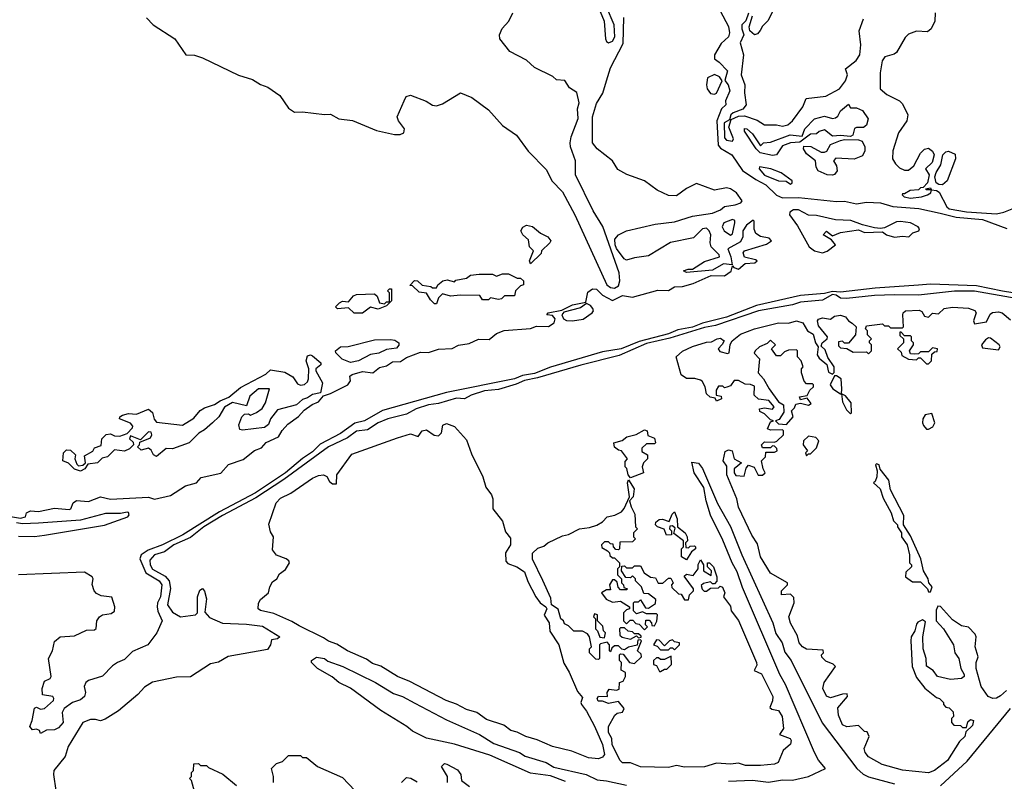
# Model space of a CAD drawing. Extents: x 2210602 to 2357277, y 510288 to 673808.
# Tile 229 of 256: x 2295931 to 2300854, y 576852 to 580661. Entities that reach past the tile are written whole.
import ezdxf

# ---------------------------------------------------------------- set-up
doc = ezdxf.new("R2010")
doc.units = 0

msp = doc.modelspace()

# ---------------------------------------------------------------- linework, layer by layer
at = {"layer": '0CON05XD'}
for points in [[(2298875, 580544.5), (2298895, 580553.9), (2298907.1, 580575), (2298903.8, 580635), (2298865, 580724.2), (2298845, 580744.4), (2298825, 580753.3), (2298825, 580721.2), (2298853.7, 580653.7), (2298859.6, 580565), (2298865, 580550.8), (2298875, 580544.5)], [(2299432.5, 580705), (2299475, 580626.2), (2299479.2, 580595), (2299474.4, 580575), (2299438.4, 580541.6), (2299405.6, 580485), (2299404.2, 580464.2), (2299427.7, 580447.7), (2299470, 580405), (2299457, 580357), (2299474, 580335), (2299482, 580305), (2299459.2, 580255), (2299460.8, 580235), (2299440, 580215), (2299416.3, 580155), (2299422.9, 580032.9), (2299435, 580018.2), (2299492.1, 579985), (2299545, 579906.2), (2299610.9, 579860.9), (2299661.2, 579835), (2299715, 579782.5), (2299745, 579770), (2299825, 579771.1), (2300015, 579751.5), (2300055, 579753.1), (2300115, 579740), (2300165, 579748.8), (2300235, 579744.6), (2300295.9, 579725.9), (2300427, 579717), (2300532.5, 579692.5), (2300613, 579673), (2300745, 579661.7), (2300866.1, 579616.1)], [(2299696, 580705), (2299673.3, 580656.7), (2299645, 580628.6), (2299633.4, 580606.6), (2299620, 580590), (2299605, 580584.3), (2299581.2, 580605), (2299578, 580625), (2299595, 580680)], [(2296565, 580670), (2296598, 580635), (2296707.1, 580565), (2296762.5, 580485), (2296805, 580483.1), (2296845, 580470), (2297025, 580383.8), (2297095, 580362.2), (2297135, 580337.1), (2297172.7, 580322.7), (2297231.1, 580281.1), (2297275, 580218.8), (2297305, 580198), (2297345, 580200), (2297455, 580186.7), (2297485, 580188.8), (2297527.5, 580165), (2297595, 580156.9), (2297715, 580106), (2297805, 580087.1), (2297832.9, 580087.1), (2297851.2, 580095), (2297855.8, 580115), (2297824.5, 580154.5), (2297818.1, 580175), (2297854.2, 580254.2), (2297863.9, 580276.1), (2297885, 580282.9), (2297963.6, 580253.6), (2297995, 580232.5), (2298015, 580230), (2298045, 580240), (2298135, 580295.4), (2298191.2, 580271.2), (2298275, 580210), (2298345, 580131.5), (2298415, 580082.7), (2298473.8, 580003.8), (2298565, 579910), (2298591.1, 579855), (2298645, 579800), (2298706.5, 579685), (2298866.9, 579335), (2298885, 579321), (2298905, 579317.8), (2298925, 579329.7), (2298931.9, 579355), (2298929, 579395), (2298846.4, 579626.4), (2298798.3, 579705), (2298709.2, 579885), (2298710.4, 579955), (2298684.7, 580024.7), (2298682.9, 580045), (2298688.3, 580075), (2298723.8, 580166.2), (2298720.6, 580215), (2298727.8, 580245), (2298716.8, 580296.8), (2298680, 580320), (2298656.2, 580356.2), (2298615, 580360), (2298596.1, 580376.1), (2298505, 580420.8), (2298465, 580457.8), (2298380.9, 580500.9), (2298331.3, 580565), (2298330.3, 580585), (2298343.3, 580616.7), (2298377.3, 580652.7), (2298396.9, 580695)], [(2299565, 579632.2), (2299547.3, 579605), (2299547.1, 579575), (2299535, 579549.4), (2299470.8, 579515), (2299487.1, 579475), (2299492.5, 579435), (2299450.4, 579439.6), (2299395, 579408.5), (2299265, 579396.7), (2299250, 579405), (2299273, 579413), (2299295, 579412.5), (2299355, 579451.4), (2299430, 579475), (2299428, 579485), (2299388.9, 579525), (2299382.9, 579545), (2299385.8, 579585), (2299378.6, 579605), (2299365, 579618.6), (2299344.2, 579615), (2299300.7, 579569.3), (2299185, 579546.7), (2299075, 579478.9), (2299005, 579469.5), (2298965, 579457.5), (2298952.9, 579465), (2298915, 579516.7), (2298907.6, 579535), (2298907.2, 579562.8), (2298924.5, 579585.5), (2298965, 579604.3), (2299108.3, 579638.3), (2299205, 579650), (2299295, 579677.3), (2299395, 579692.8), (2299435, 579710), (2299455, 579727.1), (2299508.8, 579735), (2299536.7, 579745), (2299543.8, 579755), (2299515.4, 579795.4), (2299484.7, 579814.7), (2299465, 579819.1), (2299405, 579808.4), (2299315, 579840.8), (2299264.1, 579815.9), (2299215, 579780), (2299175, 579780.8), (2299118.8, 579808.8), (2299055, 579855.5), (2298966.3, 579886.3), (2298920.9, 579910.9), (2298894.5, 579955), (2298818.6, 580015), (2298794.4, 580045), (2298794.6, 580175), (2298815, 580241.2), (2298846.8, 580293.2), (2298865.8, 580355), (2298885, 580420), (2298948.5, 580541.5), (2298950.9, 580670.9)], [(2299575, 580692.5), (2299561.2, 580655), (2299541.4, 580635), (2299541.1, 580615), (2299551.4, 580585), (2299532.7, 580545), (2299550, 580485), (2299538.2, 580385), (2299556.1, 580335), (2299554.8, 580295), (2299562.9, 580235), (2299547.1, 580212.9), (2299498, 580195), (2299486, 580185), (2299479.5, 580160.5), (2299454, 580145), (2299455, 580069.2), (2299465, 580057.3), (2299495, 580053.8)], [(2299495, 580053.8), (2299500, 580065), (2299476.8, 580123.2), (2299488.3, 580161.7), (2299525, 580177.5), (2299555, 580180.5), (2299618.2, 580158.2), (2299655, 580134.5), (2299715, 580134.3), (2299745, 580128.1), (2299772, 580135), (2299795, 580154.3), (2299845.8, 580225), (2299863.9, 580266.1), (2299962.3, 580277.7), (2300030, 580315), (2300060, 580355), (2300070, 580385), (2300060, 580415), (2300113.9, 580456.1), (2300132, 580485), (2300136, 580535), (2300127.5, 580605), (2300150, 580665)], [(2300507.5, 580695), (2300506.4, 580653.6), (2300487.5, 580615), (2300469.3, 580600.7), (2300415, 580602.5), (2300375, 580588.2), (2300358.3, 580571.7), (2300314.1, 580495.9), (2300302.6, 580487.4), (2300255.8, 580475), (2300242.9, 580455), (2300232.5, 580395), (2300233.3, 580315), (2300266.4, 580286.4), (2300299.3, 580269.3), (2300330, 580255), (2300345, 580240), (2300371.2, 580185), (2300365.8, 580155), (2300324.7, 580095.3), (2300296.8, 580005), (2300294.5, 579965), (2300309.4, 579939.4), (2300329.3, 579919.3), (2300355, 579907.5), (2300375, 579907.5), (2300400.8, 579929.2), (2300435, 579992.5), (2300455, 580013.3), (2300475, 580017.5), (2300495, 580002.5), (2300503.3, 579985), (2300493.6, 579946.4), (2300460, 579915), (2300477.5, 579885), (2300470, 579845), (2300448.3, 579821.7), (2300435, 579820), (2300425, 579810), (2300383, 579807), (2300355, 579790), (2300345, 579790), (2300342.5, 579785), (2300352.5, 579775), (2300385, 579768.8), (2300440, 579775), (2300470, 579785), (2300486.7, 579795), (2300490, 579810), (2300465, 579810), (2300460, 579815), (2300485, 579820), (2300490, 579810), (2300515, 579806.7), (2300527.4, 579797.4), (2300566.9, 579725), (2300578.9, 579715), (2300665, 579699.7), (2300815, 579689.5), (2300852.1, 579697.9), (2300935, 579731.4)], [(2299405, 580288.8), (2299415, 580293.8), (2299442.5, 580355), (2299430, 580375), (2299405, 580386.7), (2299369.5, 580370.5), (2299364.4, 580335), (2299367.5, 580315), (2299385, 580291.2), (2299405, 580288.8)], [(2299695, 579981.4), (2299634, 579995), (2299614, 580015), (2299555, 580103.3), (2299555, 580116), (2299566.7, 580115), (2299595, 580090), (2299635, 580030), (2299650, 580045), (2299685, 580048.1), (2299783.8, 580085), (2299842.5, 580077.5), (2299856.2, 580115), (2299905, 580164), (2299955, 580178.5), (2299995, 580166), (2300010, 580170), (2300021.2, 580178.8), (2300034.2, 580205), (2300075, 580237.5), (2300085, 580220), (2300115, 580220), (2300145, 580206.7), (2300173.3, 580165), (2300165, 580132.5), (2300149.3, 580120.7), (2300115, 580121.2), (2300104, 580116), (2300096.2, 580083.8), (2300085, 580076.7), (2300035, 580082), (2299995, 580078.8), (2299955, 580110), (2299928.3, 580101.7), (2299915, 580090), (2299885, 580087.5), (2299831.7, 580048.3), (2299785, 580044), (2299745, 580030), (2299715, 579984), (2299695, 579981.4)], [(2299995, 579882.9), (2299967.5, 579885), (2299922.5, 579905), (2299913, 579923), (2299910, 579955), (2299865, 579990), (2299850, 580015), (2299851.7, 580028.3), (2299887, 580027), (2299938.3, 579998.3), (2299955, 579997.5), (2299966.4, 580003.6), (2299985, 580036.2), (2300034.2, 580055.8), (2300055, 580061.2), (2300125, 580060), (2300143, 580053), (2300156, 580025), (2300155.8, 580005), (2300145, 579980), (2300103.9, 579963.9), (2300011.7, 579968.3), (2300000, 579955), (2300015, 579930), (2300017.5, 579905), (2300005, 579886.2), (2299995, 579882.9)], [(2300545, 579834.2), (2300525.8, 579835.8), (2300512.5, 579845), (2300506.7, 579875), (2300513, 579897), (2300536.2, 579935), (2300546, 579984), (2300560.8, 579999.2), (2300575, 580003.8), (2300608.1, 579988.1), (2300610, 579965), (2300568.2, 579855), (2300545, 579834.2)], [(2299785, 579838.8), (2299793.3, 579845), (2299792.5, 579855), (2299738.8, 579895), (2299686.7, 579915), (2299630, 579925), (2299627.5, 579915), (2299655, 579883.3), (2299725, 579854.4), (2299762.5, 579852.5), (2299785, 579838.8)], [(2299945, 579494.7), (2299967.5, 579502.5), (2300009.2, 579535), (2299990, 579560), (2299947.5, 579585), (2299965, 579602.5), (2299995, 579580), (2300035, 579595.6), (2300125, 579610), (2300155, 579595.6), (2300245, 579600), (2300265, 579584), (2300305, 579573.8), (2300345, 579578.6), (2300376.1, 579573.9), (2300395.9, 579594.1), (2300426.7, 579605), (2300430, 579615), (2300422.5, 579625), (2300385, 579644.2), (2300335, 579651.4), (2300315, 579649.2), (2300255, 579620), (2300235, 579616), (2300205, 579620), (2300144.2, 579634.2), (2300086.4, 579656.4), (2300009.3, 579659.3), (2299915, 579681.2), (2299875, 579683.3), (2299825, 579710), (2299799.7, 579710.3), (2299781.5, 579698.5), (2299780, 579685), (2299820, 579630), (2299878.6, 579525), (2299904.5, 579504.5), (2299945, 579494.7)], [(2295865, 578179.2), (2295935, 578167.5), (2295960, 578175), (2295966.2, 578195), (2295985, 578204.2), (2296025, 578201.2), (2296105, 578217.1), (2296179.2, 578210.8), (2296186.2, 578215), (2296198, 578245), (2296215, 578256.7), (2296275, 578251.1), (2296335, 578273.8), (2296385, 578263.1), (2296575, 578272), (2296605, 578263.3), (2296685, 578280.3), (2296760.6, 578329.4), (2296815, 578344.2), (2296838.9, 578371.1), (2296936.7, 578393.3), (2296975, 578436.7), (2297049.1, 578460.9), (2297105, 578505.8), (2297140.5, 578519.5), (2297163.8, 578546.2), (2297225.2, 578574.8), (2297244.3, 578605.7), (2297272.5, 578637.5), (2297325, 578675.3), (2297352.8, 578707.2), (2297393.7, 578736.3), (2297425, 578749.1), (2297450.2, 578779.8), (2297485, 578791), (2297572.5, 578835), (2297584.8, 578855), (2297582.1, 578877.9), (2297593.2, 578886.8), (2297645, 578900.8), (2297696.1, 578893.9), (2297729.5, 578920.5), (2297765, 578929), (2297795, 578949.2), (2297835, 578951.5), (2297865, 578971.2), (2297935, 578997.6), (2297975, 578996.3), (2298025, 579013.7), (2298093, 579017), (2298125, 579032.9), (2298178.7, 579041.3), (2298225, 579062.7), (2298279.1, 579060.9), (2298315, 579090.8), (2298353.5, 579106.5), (2298485, 579116.7), (2298515, 579127.1), (2298575, 579125.9), (2298603.3, 579145), (2298608.9, 579165), (2298595, 579180.6), (2298567.5, 579185), (2298573.8, 579195), (2298641.7, 579208.3), (2298695, 579235.4), (2298762, 579248), (2298771.7, 579298.3), (2298795, 579313.8), (2298815, 579313.5), (2298845, 579282.9), (2298895, 579256), (2298945, 579281.4), (2298995, 579273.2), (2299122.3, 579307.7), (2299175, 579305.9), (2299205.4, 579324.6), (2299245, 579327.1), (2299298.1, 579341.9), (2299388.1, 579381.9), (2299455, 579379.8), (2299487.8, 579402.2), (2299495, 579430), (2299501.5, 579421.5), (2299525, 579413), (2299558.3, 579441.7), (2299606, 579445), (2299617.5, 579455), (2299610, 579460), (2299555, 579473.8), (2299548.6, 579495), (2299554.3, 579505), (2299665, 579537.3), (2299689.2, 579555), (2299677.9, 579567.9), (2299635, 579575.6), (2299611.2, 579591.2), (2299603.3, 579613.3), (2299603.6, 579653.6), (2299598.3, 579658.3), (2299565, 579632.2)], [(2298485, 579440), (2298480, 579455), (2298500, 579505), (2298480, 579525), (2298475, 579560), (2298447.5, 579585), (2298437.5, 579605), (2298447, 579623), (2298465, 579632.5), (2298495, 579626.2), (2298535, 579592.5), (2298572.5, 579575), (2298586.2, 579555), (2298582.5, 579545), (2298540, 579505), (2298538.3, 579491.7), (2298485, 579440)], [(2299485, 579583.1), (2299495, 579590), (2299507.1, 579645), (2299506.5, 579656.5), (2299495, 579662), (2299452, 579645), (2299442.9, 579625), (2299453.9, 579603.9), (2299485, 579583.1)], [(2298015, 579240), (2298005, 579240), (2297985, 579260), (2297965, 579292.5), (2297928.3, 579298.3), (2297895, 579330), (2297881.7, 579331.7), (2297905, 579356.7), (2297920, 579355), (2297943, 579333), (2297987, 579327), (2297995, 579320), (2298015, 579320), (2298022.5, 579335), (2298046.1, 579353.9), (2298068.8, 579358.8), (2298105, 579350), (2298112.5, 579357.5), (2298165, 579367.5), (2298185, 579382.5), (2298228.3, 579388.3), (2298295, 579387.5), (2298315, 579377.5), (2298345, 579388.8), (2298375, 579390), (2298418.3, 579368.3), (2298435, 579367.5), (2298450, 579355), (2298450, 579335), (2298435, 579330), (2298410, 579305), (2298405, 579280), (2298355, 579280), (2298340, 579265), (2298325, 579261.2), (2298285, 579270), (2298275, 579260), (2298245, 579260), (2298231.7, 579281.7), (2298135, 579283.3), (2298085, 579277.5), (2298045, 579290), (2298025, 579270), (2298015, 579240)], [(2301145, 579253.8), (2300845, 579302.5), (2300715, 579330.3), (2300485, 579338.3), (2300425, 579332.6), (2300208.1, 579318.1), (2300035, 579298), (2299995, 579300.8), (2299955, 579290.9), (2299835, 579281), (2299615, 579231.2), (2299465, 579172.3), (2299345, 579143.3), (2299295, 579123), (2299221.1, 579108.9), (2299175, 579089.7), (2299029, 579051), (2298937.8, 579015), (2298845, 578999.7), (2298585, 578922.5), (2298505, 578891.2), (2298445, 578881.8), (2298405, 578864.2), (2298065, 578796.8), (2297744.5, 578705.5), (2297655, 578653.9), (2297606.5, 578643.5), (2297535, 578590.4), (2297433, 578537), (2297395, 578500), (2297344.5, 578465.5), (2297260.4, 578395), (2297111, 578295), (2296929.9, 578200.1), (2296746.3, 578085), (2296645, 578033.5), (2296573.1, 578006.9), (2296538.8, 577985), (2296532.2, 577965), (2296561.9, 577895), (2296627.8, 577855), (2296642.3, 577835), (2296635.6, 577775), (2296620.8, 577745), (2296618.8, 577725), (2296622, 577702), (2296643.3, 577655), (2296617.5, 577595), (2296571.4, 577535), (2296495, 577500.9), (2296455, 577460), (2296420, 577445), (2296395, 577429.5), (2296345, 577378.2), (2296275, 577355.8), (2296261.2, 577345), (2296254, 577325), (2296260, 577295), (2296255.8, 577275), (2296235, 577259.2), (2296195, 577245.6), (2296152.9, 577215), (2296144.5, 577195), (2296149.5, 577145), (2296125, 577118.5), (2296105, 577109.4), (2296065, 577106.7), (2296035, 577090), (2296030, 577105), (2296015, 577112.5), (2295995, 577108.8), (2295982.5, 577125), (2295994, 577155), (2296005, 577218), (2296015, 577222), (2296035, 577212.5), (2296055, 577216), (2296100, 577255), (2296102.5, 577265), (2296096.2, 577276.2), (2296045, 577283.3), (2296042.9, 577315), (2296055, 577353.3), (2296083.8, 577366.2), (2296088.8, 577375), (2296075.8, 577465), (2296096, 577504), (2296105, 577550.8), (2296133.8, 577575), (2296205, 577580), (2296265, 577606.8), (2296305, 577609.5), (2296313.8, 577616.2), (2296317.3, 577655), (2296330, 577675), (2296345, 577683.5), (2296389, 577691), (2296405, 577702.5), (2296407.6, 577725), (2296392.2, 577772.2), (2296338.7, 577778.7), (2296315, 577790.3), (2296304, 577805), (2296293.6, 577836.4), (2296298.8, 577865), (2296293.8, 577875), (2296255, 577897.1), (2295925, 577884.1)], [(2301065, 579238.8), (2300705, 579302.4), (2300605, 579302.5), (2300425, 579282.8), (2300304.1, 579284.1), (2300205, 579281.8), (2300064.3, 579265.7), (2300035, 579268.5), (2300013.5, 579283.5), (2299995, 579286.1), (2299945, 579258.1), (2299835, 579248.1), (2299794.8, 579235.2), (2299625, 579204.8), (2299409.1, 579130.9), (2299355, 579121), (2299181.8, 579068.2), (2299065, 579040.4), (2298928.2, 578981.8), (2298736.8, 578933.2), (2298520.6, 578869.4), (2298455, 578856.9), (2298412.8, 578837.2), (2298325, 578811.7), (2298254.4, 578805), (2298188, 578782), (2298155, 578763.8), (2298115, 578767.3), (2298025, 578740.5), (2297975, 578734.1), (2297914.2, 578715), (2297865, 578687.7), (2297771.2, 578665), (2297722.9, 578645), (2297669.8, 578610.2), (2297615, 578602.5), (2297570.2, 578569.8), (2297475, 578524.8), (2297251.7, 578361.7), (2297111.4, 578268.6), (2296945, 578181.2), (2296852.4, 578125), (2296785, 578070.9), (2296702, 578035), (2296655, 577998.8), (2296605, 577983.5), (2296582.2, 577957.8), (2296583.5, 577935), (2296595, 577913.2), (2296657.9, 577877.9), (2296678.2, 577855), (2296684.8, 577815.2), (2296670.7, 577735), (2296695, 577696.9), (2296736.1, 577673.9), (2296810, 577685), (2296820, 577695), (2296820, 577775), (2296831.7, 577808.3), (2296845, 577816.7), (2296855, 577803.3), (2296865.3, 577765), (2296857.5, 577697.5), (2296880.3, 577670.3), (2296945, 577642.9), (2297065, 577637.2), (2297145, 577627.8), (2297232.5, 577575), (2297220, 577565), (2297190, 577560), (2297186, 577535), (2297169.8, 577510.2), (2296973.7, 577476.3), (2296925, 577447.8), (2296885, 577438.6), (2296785, 577374), (2296715, 577373.3), (2296595, 577346.7), (2296555, 577322.5), (2296522.5, 577285), (2296425, 577203.3), (2296358.3, 577161.7), (2296335, 577153.3), (2296310.7, 577160.7), (2296285, 577160), (2296247.5, 577145), (2296173.8, 577025), (2296158.8, 576975), (2296102, 576905), (2296100, 576885), (2296112.5, 576805)], [(2297645, 579193.3), (2297603.6, 579193.6), (2297575, 579220), (2297520, 579215), (2297510, 579225), (2297530, 579245), (2297545, 579252.5), (2297575, 579250), (2297600.5, 579279.5), (2297615, 579286.7), (2297705, 579290), (2297718.3, 579278.3), (2297730, 579245), (2297755, 579240), (2297765, 579250), (2297780, 579250), (2297780, 579295), (2297770, 579305), (2297780, 579315), (2297790, 579315), (2297790, 579255), (2297765, 579230), (2297723, 579213), (2297685, 579222.5), (2297645, 579193.3)], [(2298695, 579154.9), (2298747.8, 579162.2), (2298793.4, 579195), (2298799.2, 579205), (2298796.7, 579216.7), (2298785, 579231.3), (2298765, 579242), (2298735, 579218.9), (2298651.9, 579198.1), (2298641.4, 579185), (2298650, 579165), (2298665.5, 579155.5), (2298695, 579154.9)], [(2300475, 576894.5), (2300345, 576906.9), (2300243.8, 576935), (2300175, 576974.3), (2300157.5, 576995), (2300153.9, 577016.1), (2300177.5, 577075), (2300168.3, 577098.3), (2300155, 577100), (2300125, 577130), (2300066.1, 577123.9), (2300045, 577134.3), (2300025, 577182.5), (2300021.7, 577218.3), (2300070, 577275), (2300068.3, 577288.3), (2300045, 577287.5), (2299985, 577268.8), (2299965, 577278), (2299946.2, 577315), (2299952.5, 577345), (2300010, 577425), (2299998.3, 577438.3), (2299961.7, 577451.7), (2299941.7, 577471.7), (2299940, 577485), (2299950, 577495), (2299948.3, 577508.3), (2299865, 577512.5), (2299845, 577523.8), (2299827.5, 577545), (2299819.5, 577579.5), (2299785, 577643.3), (2299776.7, 577675), (2299802.5, 577745), (2299801.7, 577771.7), (2299785, 577787.5), (2299740, 577785), (2299740, 577805), (2299770, 577835), (2299770, 577845), (2299685, 577892.5), (2299635, 577973.8), (2299620, 578040), (2299591.9, 578081.9), (2299525, 578223.3), (2299516.2, 578265), (2299466.7, 578385), (2299467, 578427), (2299447.5, 578455), (2299458.3, 578501.7), (2299475, 578510), (2299493.6, 578503.6), (2299504, 578464), (2299540, 578445), (2299503.3, 578415), (2299503.6, 578393.6), (2299511.2, 578381.2), (2299552.5, 578377.5), (2299563, 578417), (2299575, 578432.5), (2299603, 578423), (2299623.3, 578383.3), (2299645, 578382.5), (2299657.5, 578395), (2299647.5, 578415), (2299640, 578455), (2299660, 578475), (2299661.7, 578498.3), (2299705, 578497.5), (2299717.5, 578505), (2299716.1, 578516.1), (2299705, 578527.5), (2299695, 578530), (2299685, 578520), (2299645, 578520), (2299640, 578535), (2299655, 578550), (2299705, 578547.5), (2299717, 578553), (2299750, 578585), (2299750, 578605), (2299745, 578610), (2299685, 578607.5), (2299670, 578615), (2299685, 578650), (2299700, 578655), (2299685, 578660), (2299655, 578690), (2299631.7, 578701.7), (2299630, 578715), (2299655, 578720), (2299695, 578712.5), (2299702.5, 578725), (2299676.1, 578756.1), (2299625, 578762.5), (2299603.6, 578783.6), (2299605, 578827.5), (2299585, 578836.7), (2299558.3, 578838.3), (2299525, 578856.7), (2299503.9, 578856.1), (2299485, 578830), (2299467, 578823), (2299455, 578820), (2299447, 578827), (2299425, 578827.5), (2299413, 578807), (2299412.5, 578782.5), (2299438.3, 578778.3), (2299440, 578765), (2299415, 578752.5), (2299408.3, 578768.3), (2299383, 578773), (2299365, 578790), (2299357.5, 578825), (2299343, 578853), (2299335, 578857.5), (2299306.1, 578866.1), (2299265, 578866.7), (2299238.8, 578885), (2299213.3, 578975), (2299245, 579003.3), (2299295, 579025.7), (2299365, 579048.1), (2299390.5, 579049.5), (2299417.5, 579065), (2299435, 579067.1), (2299452.5, 579055), (2299443.6, 579036.4), (2299422.5, 579015), (2299431.7, 579001.7), (2299469.3, 578990.7), (2299477.5, 578995), (2299483.6, 579036.4), (2299492.5, 579055), (2299535, 579088.6), (2299605, 579114), (2299725, 579144.2), (2299775, 579143.3), (2299815, 579154.3), (2299846, 579145), (2299870, 579105), (2299897.5, 579087.5), (2299910, 579045), (2299922.5, 579025), (2299917.5, 578985), (2299928.3, 578968.3), (2299966.2, 578936.2), (2299975, 578897.5), (2299995, 578887.5), (2300003.3, 578896.7), (2300003.3, 578925), (2299971.7, 578971.7), (2299958.8, 579008.8), (2299938.3, 579028.3), (2299942.5, 579045), (2299967.5, 579065), (2299970, 579075), (2299925, 579130), (2299920, 579155), (2299925, 579162.5), (2299945, 579168.8), (2299985, 579162.5), (2300005, 579178), (2300035, 579182.5), (2300060, 579175), (2300074.1, 579154.1), (2300093.6, 579143.6), (2300112.5, 579125), (2300110, 579085), (2300075, 579042.5), (2300055, 579042.5), (2300045, 579052.5), (2300025, 579050), (2300025, 579030), (2300035, 579020), (2300067, 579017), (2300098.3, 578998.3), (2300165, 579000), (2300175, 578990), (2300190, 579005), (2300190, 579035), (2300180, 579045), (2300180, 579055), (2300190, 579065), (2300170, 579085), (2300170, 579105), (2300160, 579115), (2300165, 579130), (2300245, 579140), (2300255, 579130), (2300275, 579130), (2300285, 579120), (2300345, 579120), (2300350, 579125), (2300346, 579185), (2300348, 579195), (2300360, 579205), (2300427.9, 579207.9), (2300441.7, 579201.7), (2300455, 579177.5), (2300475, 579172.5), (2300495, 579192.5), (2300525, 579190), (2300553, 579217), (2300595, 579222.9), (2300675, 579218.6), (2300705.8, 579205.8), (2300712.5, 579195), (2300700, 579155), (2300705, 579140), (2300765, 579150), (2300782.5, 579187.5), (2300794.1, 579195.9), (2300825, 579200), (2300842.5, 579195), (2300885, 579160)], [(2300475, 578940), (2300490, 578955), (2300491.7, 578988.3), (2300505, 579000), (2300518.3, 579001.7), (2300520, 579015), (2300495, 579020), (2300475, 579000), (2300435, 579000), (2300425, 578990), (2300405, 578987.5), (2300385, 578990), (2300380, 579005), (2300400, 579035), (2300400, 579045), (2300390, 579055), (2300390, 579075), (2300385, 579080), (2300355, 579080), (2300338.3, 579098.3), (2300331.7, 579098.3), (2300331.7, 579081.7), (2300350, 579065), (2300350, 579045), (2300320, 579015), (2300338.3, 578998.3), (2300341.7, 578981.7), (2300375, 578962.5), (2300415, 578960), (2300425, 578970), (2300435, 578970), (2300465, 578940), (2300475, 578940)], [(2297585, 578945.6), (2297543.1, 578963.1), (2297512.5, 578995), (2297510, 579005), (2297535, 579024), (2297573, 579027), (2297705, 579058.8), (2297785, 579061.2), (2297807.3, 579057.3), (2297826.2, 579045), (2297827.3, 579032.7), (2297815, 579018), (2297765, 579011.2), (2297726.5, 578993.5), (2297684.6, 578985.4), (2297625, 578954.4), (2297585, 578945.6)], [(2299765, 578636.7), (2299797.5, 578675), (2299790, 578705), (2299805, 578720), (2299811.7, 578738.3), (2299835, 578742.5), (2299875, 578732.5), (2299888.3, 578741.7), (2299868.3, 578768.3), (2299835, 578760), (2299830, 578775), (2299868.3, 578781.7), (2299881.7, 578808.3), (2299900, 578825), (2299900, 578835), (2299895, 578840), (2299865, 578840), (2299853, 578853), (2299840, 578895), (2299840, 578915), (2299847.5, 578925), (2299837.5, 578955), (2299820, 578975), (2299820, 579005), (2299815, 579010), (2299775, 579007.5), (2299755, 579000), (2299735, 578980), (2299715, 578980), (2299690, 579015), (2299710, 579035), (2299685, 579057.5), (2299668.3, 579041.7), (2299630, 579025), (2299607.5, 579005), (2299603.6, 578993.6), (2299630, 578965), (2299623.9, 578893.9), (2299650, 578865), (2299677.5, 578815), (2299725, 578750), (2299750, 578735), (2299751.7, 578698.3), (2299728.3, 578661.7), (2299710, 578655), (2299725, 578640), (2299765, 578636.7)], [(2300825, 579010), (2300832.5, 579025), (2300827.5, 579035), (2300785, 579067.5), (2300775, 579070), (2300760, 579060), (2300740, 579035), (2300745, 579020), (2300825, 579010)], [(2296235, 578403.3), (2296205, 578412.5), (2296175, 578443.3), (2296147.5, 578455), (2296150, 578495), (2296165, 578510), (2296185, 578507.5), (2296210, 578485), (2296207.5, 578465), (2296217, 578437), (2296225, 578430), (2296247.5, 578432.5), (2296260, 578445), (2296255, 578480), (2296296.7, 578503.3), (2296305, 578520), (2296338.3, 578531.7), (2296342.5, 578565), (2296363.9, 578586.1), (2296385, 578590), (2296405, 578580), (2296431.7, 578578.3), (2296468.3, 578591.7), (2296495, 578620), (2296497, 578627), (2296485, 578642.5), (2296430, 578665), (2296432.5, 578675), (2296445, 578682.5), (2296475, 578691.2), (2296515, 578687.5), (2296575, 578713.3), (2296596.1, 578696.1), (2296603, 578663), (2296615, 578647.5), (2296745, 578632.5), (2296802.3, 578667.7), (2296834.1, 578705.9), (2296855, 578720), (2296905, 578736.2), (2296933.3, 578755), (2296977.5, 578772.5), (2297035, 578821.2), (2297162.3, 578887.7), (2297185, 578910), (2297257.1, 578897.1), (2297296.7, 578875), (2297320, 578840), (2297335, 578833.3), (2297355, 578836.2), (2297370.3, 578849.7), (2297375.8, 578864.2), (2297376.2, 578915), (2297363.6, 578955), (2297369.7, 578980.3), (2297385, 578984.3), (2297395, 578980), (2297436.7, 578945), (2297436.7, 578935), (2297411.2, 578915), (2297411.2, 578905), (2297446, 578845), (2297435, 578793.8), (2297395, 578786.7), (2297370.2, 578769.8), (2297345, 578761.9), (2297315, 578734.4), (2297220, 578710), (2297185.8, 578665), (2297175, 578636.7), (2297155, 578621.2), (2297045, 578607.5), (2297031.7, 578611.7), (2297026.7, 578635), (2297042.5, 578675), (2297055, 578687.5), (2297075, 578690), (2297085, 578682.5), (2297115, 578696), (2297143.2, 578716.8), (2297160.8, 578745), (2297180, 578815), (2297125, 578813.8), (2297081.7, 578778.3), (2297065, 578730), (2296995, 578746.7), (2296955, 578722.5), (2296926.2, 578675), (2296895.9, 578644.1), (2296855, 578608.8), (2296827, 578593), (2296778.8, 578545), (2296695, 578514.3), (2296663.3, 578516.7), (2296615, 578476.7), (2296600, 578485), (2296588, 578508), (2296575, 578517.5), (2296538.3, 578508.3), (2296520, 578525), (2296530, 578535), (2296531.7, 578548.3), (2296585, 578570), (2296592.5, 578585), (2296588.3, 578598.3), (2296575, 578600), (2296535, 578560), (2296485, 578580), (2296480, 578565), (2296498.3, 578548.3), (2296500, 578535), (2296480, 578515), (2296455, 578502.5), (2296405, 578510), (2296370, 578475), (2296343, 578467), (2296320, 578445), (2296271.7, 578438.3), (2296257.5, 578415), (2296235, 578403.3)], [(2300040, 578790), (2300041.2, 578815), (2300037.5, 578865), (2300015, 578880), (2300005, 578880), (2299983.3, 578835), (2299996.7, 578815), (2300035, 578790), (2300040, 578790)], [(2300085, 578690), (2300090, 578695), (2300087.5, 578745), (2300059.3, 578779.3), (2300040, 578790), (2300045, 578750), (2300065, 578710), (2300085, 578690)], [(2300475, 578613.3), (2300495.9, 578624.1), (2300506.7, 578645), (2300491.7, 578691.7), (2300457.5, 578685), (2300446, 578665), (2300444, 578645), (2300450.3, 578630.3), (2300465, 578613.3), (2300475, 578613.3)], [(2298825, 576964.3), (2298775, 576968.6), (2298691.7, 577001.7), (2298595, 577026.2), (2298518.8, 577058.8), (2298462.5, 577075), (2298418, 577098), (2298387.5, 577105), (2298351.7, 577131.7), (2298265, 577160), (2298216.2, 577196.2), (2298165, 577210), (2298115, 577236.7), (2298063.3, 577255), (2297881.2, 577351.2), (2297820, 577375), (2297737.5, 577427.5), (2297695, 577440), (2297665, 577462), (2297570, 577505), (2297517.1, 577537.1), (2297475, 577551.9), (2297450, 577570), (2297329.1, 577629.1), (2297291.7, 577651.7), (2297201.1, 577691.1), (2297135, 577705.7), (2297123.5, 577715), (2297125, 577743.3), (2297135, 577761.4), (2297175.8, 577794.2), (2297182.1, 577825), (2297195, 577849.2), (2297217.5, 577865), (2297230.7, 577889.3), (2297259.5, 577910.5), (2297280, 577945), (2297277.5, 577955), (2297264.1, 577964.1), (2297215, 577982.9), (2297195, 578010), (2297200, 578075), (2297185, 578098.8), (2297177, 578137), (2297213.5, 578245), (2297235, 578267.1), (2297287.4, 578292.6), (2297395, 578367.1), (2297425, 578381.2), (2297450, 578385), (2297466.4, 578376.4), (2297480.7, 578350.7), (2297495, 578340), (2297515, 578340), (2297517.5, 578385), (2297592, 578488), (2297820.2, 578569.8), (2297885, 578588.9), (2297923.3, 578576.7), (2297943.3, 578605), (2297965, 578610), (2298003.3, 578583.3), (2298025, 578580), (2298040, 578595), (2298046.4, 578633.6), (2298065, 578640.8), (2298105, 578625.6), (2298165, 578560), (2298190, 578490), (2298247.5, 578375), (2298262, 578322), (2298290, 578285), (2298296.4, 578263.6), (2298297.5, 578215), (2298345, 578152.5), (2298360, 578100), (2298385, 578067.5), (2298385.7, 578035), (2298360.8, 577995), (2298362.5, 577952.5), (2298371.2, 577941.2), (2298417.5, 577925), (2298455, 577900), (2298471.2, 577851.2), (2298512.5, 577775), (2298534.1, 577744.1), (2298562.5, 577725), (2298566.7, 577715), (2298553, 577683), (2298578.8, 577645), (2298582.3, 577602.3), (2298626.7, 577535), (2298652, 577442), (2298678.3, 577398.3), (2298720.8, 577300.8), (2298745, 577270), (2298736.7, 577245), (2298740, 577235), (2298765, 577202.5), (2298805, 577127.5), (2298845.5, 577035.5), (2298855.8, 576985), (2298845, 576972), (2298825, 576964.3)], [(2298985, 578370), (2298973.6, 578383.6), (2298966.7, 578416.7), (2298957.5, 578425), (2298958.3, 578451.7), (2298970, 578465), (2298940, 578505), (2298925, 578507.5), (2298905, 578522.5), (2298901.2, 578545), (2298943.9, 578556.1), (2298966.4, 578573.6), (2299013.9, 578586.1), (2299055, 578610), (2299067.5, 578605), (2299071.7, 578581.7), (2299105, 578567.5), (2299110, 578545), (2299105, 578540), (2299065, 578540), (2299041.7, 578518.3), (2299041.7, 578501.7), (2299070, 578485), (2299070, 578465), (2299050, 578445), (2299042.5, 578425), (2299050, 578395), (2298985, 578370)], [(2299865, 578480), (2299875, 578490), (2299885, 578490), (2299915, 578520), (2299926.7, 578555), (2299910.7, 578570.7), (2299875, 578578), (2299850, 578555), (2299847.5, 578535), (2299870, 578505), (2299860, 578495), (2299865, 578480)], [(2299475, 576851.6), (2299595, 576857), (2299675, 576848), (2299745, 576859.7), (2299795, 576856.9), (2299875, 576875.8), (2299960, 576915), (2299925, 576958.1), (2299905, 576995.7), (2299760, 577335), (2299730.9, 577385), (2299545, 577821.4), (2299518.8, 577898.8), (2299494, 577945), (2299447.4, 578057.4), (2299385, 578182.5), (2299363.1, 578255), (2299351.3, 578321.3), (2299302.5, 578395), (2299291.7, 578448.3), (2299325, 578443.3), (2299345, 578416.7), (2299420.2, 578240.2), (2299485, 578125.7), (2299540.9, 577985), (2299697.2, 577645), (2299711.5, 577591.5), (2299744, 577545), (2299756.8, 577496.8), (2299787.6, 577455), (2299943.8, 577143.8), (2300116.2, 576915), (2300147.9, 576887.9), (2300174.8, 576874.8), (2300305, 576839.7)], [(2300485, 577800), (2300492.5, 577825), (2300476.7, 577845), (2300473.3, 577865), (2300450, 577905), (2300436, 577965), (2300385, 578080), (2300350, 578135), (2300351.7, 578181.7), (2300285, 578310), (2300277, 578357), (2300233, 578413), (2300227.5, 578435), (2300215, 578440), (2300210, 578435), (2300217.5, 578405), (2300216.7, 578375), (2300208.3, 578351.7), (2300200, 578345), (2300232.5, 578315), (2300248.3, 578268.3), (2300287.5, 578195), (2300300, 578155), (2300320, 578135), (2300320, 578125), (2300340, 578095), (2300340, 578075), (2300367.5, 578035), (2300380, 577985), (2300380, 577945), (2300390, 577935), (2300390, 577925), (2300361.7, 577898.3), (2300360, 577875), (2300395, 577850), (2300435, 577850), (2300470, 577815), (2300475, 577800), (2300485, 577800)], [(2299175, 576920), (2299035, 576924.3), (2298985, 576943.3), (2298945, 576944.3), (2298932.5, 576955), (2298893.6, 577033.6), (2298892, 577065), (2298874.4, 577095), (2298874.2, 577125), (2298907, 577183), (2298918.3, 577191.7), (2298945, 577197.5), (2298952.5, 577215), (2298925, 577250), (2298875, 577240), (2298845, 577252.5), (2298823, 577253), (2298817.5, 577265), (2298825, 577277.5), (2298870, 577275), (2298867.5, 577295), (2298877.5, 577312.5), (2298915, 577307.5), (2298928.3, 577311.7), (2298930, 577345), (2298948.3, 577351.7), (2298960, 577375), (2298960, 577395), (2298938.3, 577408.3), (2298940, 577445), (2298930, 577455), (2298930, 577485), (2298935, 577490), (2298948.3, 577488.3), (2298980, 577445), (2299005, 577440), (2299040, 577475), (2299038.3, 577488.3), (2299020, 577505), (2299040, 577555), (2299035, 577560), (2299021.7, 577558.3), (2299018.3, 577531.7), (2298975, 577522.5), (2298955, 577510), (2298941.7, 577511.7), (2298925, 577530), (2298905, 577530), (2298891.7, 577518.3), (2298885, 577500), (2298880, 577505), (2298880, 577535), (2298868.3, 577548.3), (2298835, 577540), (2298830, 577535), (2298830, 577465), (2298825, 577460), (2298811.7, 577461.7), (2298780, 577495), (2298780, 577515), (2298790, 577525), (2298780, 577575), (2298769.3, 577589.3), (2298745, 577602.5), (2298701.7, 577601.7), (2298675, 577630), (2298655, 577640), (2298650, 577655), (2298637.5, 577665), (2298623.3, 577713.3), (2298590, 577735), (2298587, 577767), (2298546.7, 577856.7), (2298495, 577962.5), (2298495, 577992.5), (2298521.7, 578018.3), (2298552, 578028), (2298572.5, 578045), (2298645, 578080), (2298675, 578086.7), (2298730, 578115), (2298779.3, 578120.7), (2298817, 578133), (2298845, 578150), (2298867.5, 578175), (2298907, 578183), (2298940, 578200), (2298953.6, 578216.4), (2298980, 578275), (2298970, 578345), (2298975, 578360), (2299002.5, 578315), (2298997.5, 578275), (2298980, 578255), (2298987.5, 578225), (2299007, 578187), (2299010, 578125), (2299020, 578115), (2299000, 578095), (2299000, 578075), (2299010, 578065), (2298995, 578050), (2298931.7, 578048.3), (2298930, 578015), (2298925, 578010), (2298911.7, 578011.7), (2298900, 578025), (2298898.3, 578038.3), (2298885, 578040), (2298875, 578050), (2298855, 578050), (2298840, 578035), (2298841.7, 578021.7), (2298870, 578005), (2298880, 577995), (2298881.7, 577981.7), (2298895, 577970), (2298905, 577970), (2298930, 577945), (2298930, 577925), (2298920, 577915), (2298920, 577885), (2298940, 577865), (2298940, 577845), (2298950, 577835), (2298951.7, 577821.7), (2298970, 577815), (2298965, 577810), (2298935, 577810), (2298923, 577823), (2298918.3, 577848.3), (2298905, 577860), (2298895, 577860), (2298880, 577835), (2298885, 577810), (2298865, 577810), (2298840, 577795), (2298863, 577763), (2298895, 577747.5), (2298935, 577752.5), (2298980, 577725), (2298980, 577715), (2298965, 577710), (2298950, 577695), (2298950, 577655), (2298965, 577640), (2298983, 577657), (2298997, 577657), (2299011.7, 577641.7), (2299028.3, 577638.3), (2299055, 577610), (2299070, 577625), (2299060, 577635), (2299061.7, 577658.3), (2299078.3, 577658.3), (2299090, 577645), (2299091.7, 577631.7), (2299105, 577630), (2299117, 577653), (2299120, 577685), (2299115, 577690), (2299065, 577690), (2299045, 577700), (2299015, 577690), (2299000, 577705), (2299000, 577745), (2299005, 577750), (2299025, 577750), (2299035, 577760), (2299060, 577720), (2299075, 577717.5), (2299109.3, 577740.7), (2299111.7, 577761.7), (2299075, 577790), (2299051.7, 577791.7), (2299040, 577825), (2299010, 577855), (2299010, 577865), (2298995, 577880), (2298985, 577870), (2298961.7, 577871.7), (2298940, 577905), (2298941.7, 577928.3), (2298955, 577930), (2298965, 577920), (2298995, 577920), (2299005, 577930), (2299035, 577930), (2299053.6, 577893.6), (2299085, 577872.5), (2299110, 577870), (2299123, 577843), (2299147, 577843), (2299175, 577867.5), (2299187, 577867), (2299197.5, 577845), (2299190, 577835), (2299191.7, 577821.7), (2299225, 577790), (2299238.3, 577788.3), (2299255, 577760), (2299275, 577760), (2299280, 577785), (2299300, 577805), (2299300, 577815), (2299253, 577877), (2299265, 577887.5), (2299298.3, 577881.7), (2299322.5, 577915), (2299323.6, 577936.4), (2299335, 577960), (2299350, 577935), (2299350, 577905), (2299388.3, 577881.7), (2299390, 577905), (2299370, 577925), (2299370, 577945), (2299380, 577945), (2299400, 577925), (2299416.7, 577875), (2299417, 577853), (2299405, 577840), (2299395, 577840), (2299385, 577850), (2299349.3, 577840.7), (2299338.3, 577831.7), (2299343, 577813), (2299353, 577803), (2299365, 577802.5), (2299385, 577817.5), (2299425, 577820), (2299432.5, 577827.5), (2299445, 577822.5), (2299456, 577794), (2299450, 577775), (2299485, 577727.5), (2299487.5, 577705), (2299525, 577656.7), (2299615.7, 577445), (2299616.9, 577433.1), (2299602.5, 577405), (2299639.1, 577389.1), (2299696.7, 577275), (2299695.6, 577254.4), (2299681.2, 577221.2), (2299692, 577212), (2299725, 577205.8), (2299743.1, 577175), (2299750, 577115), (2299730, 577085), (2299783.3, 577065), (2299788.8, 577055), (2299785, 577037.5), (2299747.5, 577005), (2299722.5, 576945), (2299705, 576938), (2299635, 576930), (2299560.6, 576930.6), (2299525, 576942.5), (2299485, 576936.7), (2299415, 576942.5), (2299355, 576924.4), (2299255, 576923.1), (2299215, 576931.2), (2299175, 576920)], [(2295925, 578078.1), (2296005, 578075.9), (2296055, 578081.9), (2296355, 578132.6), (2296472, 578175), (2296479.2, 578185), (2296475.6, 578195.6), (2296468.1, 578198.1), (2296435, 578191.1), (2296359.6, 578190.4), (2296235, 578156.9), (2296025, 578142), (2295945, 578139.5), (2295915, 578144.4)], [(2299265, 577960), (2299240, 577975), (2299240, 578015), (2299250, 578025), (2299250, 578055), (2299201.7, 578091.7), (2299208.3, 578118.3), (2299195, 578130), (2299181.7, 578128.3), (2299180, 578115), (2299190, 578105), (2299190, 578085), (2299165, 578082.5), (2299153, 578113), (2299120, 578125), (2299110, 578135), (2299111.7, 578148.3), (2299128.3, 578161.7), (2299145, 578162.5), (2299178.3, 578151.7), (2299193, 578187), (2299205, 578200), (2299217.5, 578165), (2299220, 578125), (2299257.5, 578095), (2299267.5, 578075), (2299270, 578055), (2299260, 578045), (2299261.7, 578021.7), (2299275, 578020), (2299282.5, 578027.5), (2299305, 578030), (2299310, 578025), (2299310, 578015), (2299290.7, 577999.3), (2299265, 577960)], [(2300865, 577306), (2300835, 577278.8), (2300815, 577266.7), (2300796.4, 577266.4), (2300773.3, 577275), (2300737.5, 577325), (2300712.5, 577415), (2300712.5, 577445), (2300722.5, 577475), (2300707.5, 577525), (2300712.5, 577575), (2300708.3, 577588.3), (2300675, 577622.5), (2300639.3, 577629.3), (2300595, 577660), (2300535, 577726.7), (2300521.7, 577728.3), (2300513, 577707), (2300513.3, 577655), (2300550, 577615), (2300600, 577535), (2300606.7, 577495), (2300626.2, 577465), (2300636.7, 577415), (2300653.3, 577385), (2300652.5, 577375), (2300640, 577365), (2300585, 577360), (2300520, 577375), (2300497.5, 577405), (2300465, 577427.5), (2300463.8, 577465), (2300448.8, 577515), (2300446.7, 577575), (2300459.3, 577649.3), (2300445, 577660), (2300422, 577648), (2300415, 577637.5), (2300406.7, 577605), (2300387.5, 577575), (2300386.7, 577555), (2300392.5, 577425), (2300415, 577370), (2300457, 577317), (2300515, 577270), (2300530, 577265), (2300550, 577245), (2300550, 577235), (2300561.7, 577221.7), (2300578.3, 577218.3), (2300598.3, 577198.3), (2300600, 577175), (2300590, 577165), (2300590, 577145), (2300601.7, 577131.7), (2300635, 577130), (2300645, 577120), (2300665, 577120), (2300671.7, 577148.3), (2300685, 577160), (2300700, 577155), (2300695, 577130), (2300661.7, 577098.3), (2300656.7, 577075), (2300630, 577050), (2300569.4, 576955), (2300504, 576905), (2300475, 576894.5)], [(2298855, 577570), (2298860, 577595), (2298850, 577605), (2298847, 577627), (2298820, 577655), (2298820, 577685), (2298805, 577690), (2298800, 577675), (2298810, 577665), (2298810, 577615), (2298820, 577605), (2298831.7, 577571.7), (2298855, 577570)], [(2298985, 577562.5), (2299015, 577580), (2299025, 577570), (2299038.3, 577571.7), (2299038.3, 577578.3), (2299025, 577590), (2299005, 577590), (2298995, 577600), (2298973.3, 577603.3), (2298955, 577620), (2298935, 577620), (2298930, 577615), (2298931.7, 577581.7), (2298942.5, 577572.5), (2298985, 577562.5)], [(2299205, 577510), (2299230, 577535), (2299230, 577545), (2299205, 577550), (2299195, 577560), (2299180, 577555), (2299155, 577530), (2299128.3, 577558.3), (2299115, 577560), (2299100, 577535), (2299118.3, 577528.3), (2299135, 577510), (2299175, 577510), (2299185, 577520), (2299195, 577520), (2299205, 577510)], [(2298659.3, 576850.7), (2298585, 576878.8), (2298485, 576892.5), (2298281.7, 576981.7), (2298105, 577036.7), (2297965, 577067.5), (2297895, 577102.5), (2297866.1, 577126.1), (2297737.5, 577205), (2297585, 577316.7), (2297526.4, 577346.4), (2297493.6, 577373.6), (2297420, 577415), (2297390, 577445), (2297390, 577455), (2297415, 577473.3), (2297455, 577465.5), (2297472, 577452), (2297547.5, 577425), (2297709.4, 577345), (2297800.5, 577290.5), (2297845, 577275.9), (2297907.3, 577242.7), (2298065, 577159.7), (2298229.4, 577085), (2298301.2, 577041.2), (2298430, 576995), (2298457.9, 576977.9), (2298563.8, 576945), (2298602.5, 576922.5), (2298763.8, 576885), (2298818.3, 576858.3), (2298865, 576854.4), (2298965, 576831.8)], [(2299135, 577400), (2299155, 577412.5), (2299167, 577413), (2299190, 577435), (2299188.3, 577478.3), (2299155, 577460), (2299135, 577460), (2299125, 577470), (2299115, 577470), (2299100, 577455), (2299100, 577435), (2299115, 577430), (2299130, 577400), (2299135, 577400)], [(2300535, 576828.4), (2300668.2, 576951.8), (2300885, 577215.5)], [(2297200, 576845), (2297200, 576875), (2297190, 576915), (2297215, 576940), (2297245, 576950), (2297275, 576980), (2297335, 576980), (2297345, 576970), (2297365, 576970), (2297420, 576925), (2297545, 576870), (2297607.5, 576805)], [(2296805, 576800), (2296790, 576855), (2296780, 576865), (2296790, 576875), (2296790, 576895), (2296800, 576905), (2296801.7, 576938.3), (2296825, 576940), (2296835, 576930), (2296865, 576930), (2296875, 576920), (2296947, 576887), (2297015, 576830)], [(2298070, 576845), (2298070, 576875), (2298040, 576925), (2298055, 576940), (2298067, 576937), (2298119.3, 576909.3), (2298137.5, 576885), (2298140, 576855), (2298180, 576825)], [(2297840, 576845), (2297865, 576870), (2297887, 576867), (2297918.3, 576848.3)]]:
    msp.add_lwpolyline(points, dxfattribs=at)

doc.saveas('drawing.dxf')
